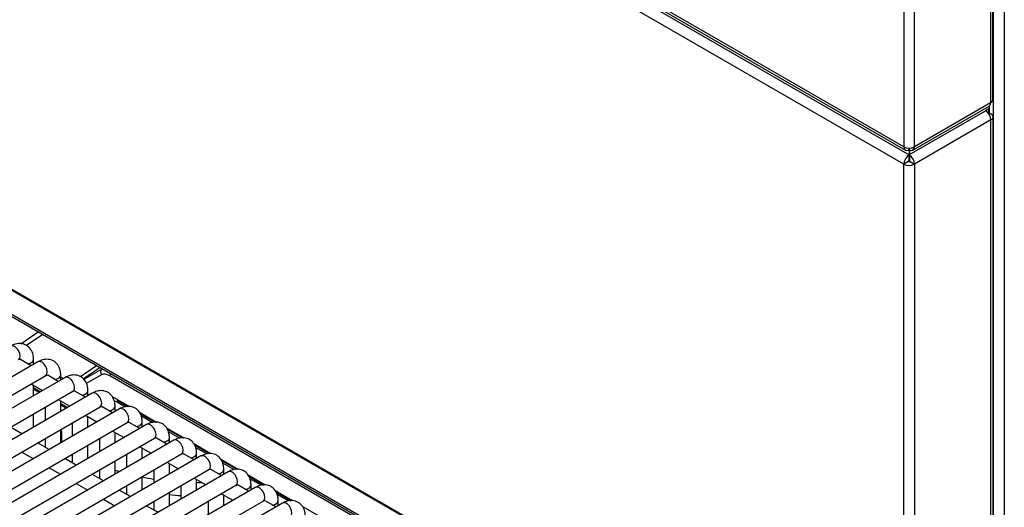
# Model space of a CAD drawing. Header units: millimetres. Extents: x 25 to 270, y 0 to 188.
# Tile 24 of 34: x 221.42 to 237.07, y 98.48 to 106.23. Entities that reach past the tile are written whole.
import ezdxf

# ---------------------------------------------------------------- set-up
doc = ezdxf.new("R2010")
doc.units = ezdxf.units.MM
doc.layers.add('134.124_BW4_CTM_', color=7, linetype='Continuous')
doc.layers.add('Standard', color=7, linetype='Continuous')

# ---------------------------------------------------------------- blocks, each defined once
blk = doc.blocks.new('SE')
at = {"layer": '134.124_BW4_CTM_', "color": 7, "linetype": 'Continuous'}
for p, q in [((31.693, 8.927), (31.693, 40.251)), ((31.863, 40.251), (31.863, 5.664)), ((31.645, 40.127), (31.645, 21.826)), ((31.68, 21.874), (31.68, 40.175)), ((30.267, 39.427), (30.267, 21.126)), ((30.433, 21.126), (30.433, 39.427)), ((24.042, 24.64), (30.35, 20.998)), ((24.046, 24.678), (30.291, 21.072)), ((30.267, 21.126), (24.049, 24.716)), ((30.265, 20.851), (24.02, 24.456)), ((9.001, 22.955), (29.007, 11.405)), ((9.011, 22.933), (29.018, 11.382)), ((30.409, 21.072), (31.621, 21.772)), ((31.645, 21.826), (30.433, 21.126)), ((10.56, 21.65), (29.316, 10.821)), ((10.58, 21.606), (29.317, 10.788)), ((30.357, 21.002), (31.566, 21.7)), ((31.616, 21.729), (31.566, 21.7)), ((31.616, 21.653), (31.616, 21.729)), ((31.63, 21.668), (31.63, 21.749)), ((31.63, 21.663), (31.651, 21.651)), ((31.686, 8.881), (31.686, 21.602)), ((31.651, 21.553), (30.435, 20.851)), ((31.651, 8.832), (31.651, 21.553)), ((30.345, 21.075), (30.345, 21.106)), ((30.35, 21.106), (30.35, 20.998)), ((30.35, 20.916), (30.35, 20.998)), ((30.355, 21.106), (30.355, 21.075)), ((30.357, 21.074), (30.357, 21.002)), ((30.357, 21.002), (30.357, 20.994)), ((30.357, 20.994), (30.357, 20.91)), ((30.336, 20.892), (30.265, 20.851)), ((30.265, 8.13), (30.265, 20.851)), ((30.364, 20.892), (30.435, 20.851)), ((30.435, 20.851), (30.435, 8.13)), ((16.228, 17.997), (16.505, 18.185)), ((16.578, 18.143), (16.32, 17.968)), ((16.499, 17.708), (7.377, 12.442)), ((16.392, 17.646), (16.225, 17.743)), ((16.431, 17.669), (16.431, 17.747)), ((16.431, 17.689), (16.449, 17.68)), ((17.175, 17.473), (17.434, 17.649)), ((17.489, 17.617), (17.221, 17.435)), ((17.227, 17.429), (17.521, 17.598)), ((7.502, 12.225), (16.624, 17.492)), ((16.931, 17.459), (7.809, 12.192)), ((16.824, 17.397), (16.657, 17.494)), ((16.863, 17.42), (16.863, 17.498)), ((16.863, 17.466), (16.905, 17.444)), ((17.509, 17.5), (17.269, 17.362)), ((29.318, 10.747), (17.645, 17.487)), ((7.934, 11.976), (17.056, 17.242)), ((16.392, 17.358), (16.574, 17.253)), ((16.431, 17.17), (16.431, 17.335)), ((16.431, 17.298), (16.542, 17.234)), ((16.431, 17.276), (16.523, 17.223)), ((17.256, 17.148), (17.089, 17.244)), ((17.295, 17.17), (17.295, 17.249)), ((17.363, 17.209), (8.241, 11.943)), ((16.824, 17.108), (17.006, 17.003)), ((16.863, 16.921), (16.863, 17.086)), ((17.681, 17.158), (17.955, 16.999)), ((17.719, 17.086), (17.776, 17.062)), ((17.759, 17.097), (17.932, 16.997)), ((17.776, 17.062), (17.893, 16.994)), ((8.366, 11.727), (17.488, 16.993)), ((17.795, 16.96), (8.673, 11.694)), ((16.613, 16.987), (16.613, 16.777)), ((16.863, 17.048), (16.974, 16.985)), ((16.863, 17.027), (16.955, 16.974)), ((17.688, 16.898), (17.521, 16.995)), ((17.727, 16.921), (17.727, 16.999)), ((18.113, 16.908), (18.387, 16.75)), ((16.431, 16.671), (16.431, 16.882)), ((17.256, 16.859), (17.438, 16.754)), ((17.295, 16.671), (17.295, 16.836)), ((18.122, 16.887), (18.364, 16.748)), ((18.138, 16.853), (18.325, 16.745)), ((18.159, 16.671), (18.159, 16.75)), ((8.798, 11.477), (17.92, 16.744)), ((18.227, 16.711), (9.105, 11.444)), ((16.245, 16.564), (16.063, 16.669)), ((16.863, 16.422), (16.863, 16.632)), ((17.045, 16.737), (17.045, 16.527)), ((17.688, 16.609), (17.87, 16.504)), ((18.12, 16.649), (17.953, 16.745)), ((18.545, 16.659), (18.819, 16.501)), ((18.555, 16.638), (18.796, 16.499)), ((18.57, 16.603), (18.757, 16.495)), ((9.23, 11.228), (18.352, 16.494)), ((18.659, 16.461), (9.538, 11.195)), ((16.613, 16.488), (16.613, 16.351)), ((17.477, 16.488), (17.477, 16.278)), ((17.727, 16.422), (17.727, 16.587)), ((18.552, 16.399), (18.385, 16.496)), ((18.591, 16.422), (18.591, 16.5)), ((16.677, 16.314), (16.495, 16.419)), ((17.295, 16.173), (17.295, 16.383)), ((18.12, 16.36), (18.302, 16.255)), ((18.159, 16.173), (18.159, 16.337)), ((18.977, 16.409), (19.251, 16.251)), ((18.987, 16.388), (19.228, 16.249)), ((19.002, 16.354), (19.189, 16.246)), ((9.663, 10.978), (18.784, 16.245)), ((19.091, 16.212), (9.97, 10.945)), ((16.245, 16.275), (16.427, 16.17)), ((17.109, 16.065), (16.927, 16.17)), ((17.045, 16.238), (17.045, 16.102)), ((17.727, 15.923), (17.727, 16.133)), ((17.909, 16.238), (17.909, 16.028)), ((18.984, 16.15), (18.817, 16.246)), ((19.023, 16.173), (19.023, 16.251)), ((19.409, 16.16), (19.683, 16.002)), ((19.419, 16.139), (19.66, 16)), ((10.095, 10.729), (19.216, 15.995)), ((16.677, 16.026), (16.859, 15.921)), ((17.477, 15.989), (17.477, 15.852)), ((18.341, 15.989), (18.341, 15.779)), ((18.552, 16.111), (18.734, 16.005)), ((18.591, 15.923), (18.591, 16.088)), ((19.416, 15.9), (19.249, 15.997)), ((19.434, 16.104), (19.621, 15.996)), ((19.456, 15.923), (19.456, 16.001)), ((19.523, 15.962), (10.402, 10.696)), ((17.541, 15.815), (17.359, 15.921)), ((18.159, 15.674), (18.159, 15.884)), ((18.984, 15.861), (19.166, 15.756)), ((19.023, 15.674), (19.023, 15.838)), ((19.841, 15.91), (20.115, 15.752)), ((19.851, 15.89), (20.092, 15.75)), ((19.866, 15.855), (20.053, 15.747)), ((10.527, 10.479), (19.648, 15.746)), ((19.955, 15.713), (10.834, 10.446)), ((17.109, 15.776), (17.291, 15.671)), ((17.973, 15.566), (17.791, 15.671)), ((17.909, 15.74), (17.909, 15.603)), ((18.773, 15.74), (18.773, 15.529)), ((19.848, 15.651), (19.681, 15.747)), ((19.888, 15.674), (19.888, 15.752)), ((20.274, 15.661), (20.547, 15.503)), ((10.959, 10.23), (20.08, 15.496)), ((17.541, 15.527), (17.723, 15.422)), ((18.591, 15.424), (18.591, 15.634)), ((19.416, 15.612), (19.598, 15.507)), ((19.456, 15.424), (19.456, 15.589)), ((20.28, 15.401), (20.113, 15.498)), ((20.283, 15.64), (20.524, 15.501)), ((20.298, 15.605), (20.485, 15.497)), ((20.32, 15.424), (20.32, 15.502)), ((20.387, 15.463), (11.266, 10.197)), ((18.405, 15.317), (18.223, 15.422)), ((18.341, 15.49), (18.341, 15.353)), ((19.206, 15.49), (19.206, 15.28)), ((20.706, 15.411), (20.979, 15.253))]:
    blk.add_line(p, q, dxfattribs=at)
for centre, radius, start, end in [((19.064, 20.357), 4.569, 253.0121, 253.9323), ((19.064, 20.357), 4.569, 258.4998, 260.8815), ((19.064, 20.357), 4.569, 269.4987, 270.4635), ((19.054, 20.299), 4.724, 264.3681, 266.5835)]:
    blk.add_arc(centre, radius, start, end, dxfattribs=at)
for centre, major_axis, ratio, start_param, end_param in [((31.58, 21.749), (-0.05, 0), 0.57735, 2.356194, 3.926991), ((31.562, 21.874), (-0.059, 0.102), 0.57735, 3.141593, 3.926991), ((31.562, 21.874), (-0.118, 0), 0.57735, 2.356194, 3.141593), ((31.566, 21.602), (-0.06, 0.104), 0.57735, 3.926991, 5.497787), ((31.58, 21.668), (-0.05, 0), 0.57735, 2.4432, 3.141593), ((31.566, 21.602), (-0.12, 0), 0.57735, 2.356194, 3.926991), ((30.35, 20.9), (0.06, 0.104), 0.57735, 0.785398, 2.356194), ((30.35, 21.174), (0.059, 0.102), 0.57735, 2.356194, 3.867031), ((30.35, 21.174), (-0.118, 0), 0.57735, 0.785398, 2.356194), ((30.35, 21.174), (-0.059, 0.102), 0.57735, 2.416155, 3.926991), ((30.35, 20.9), (0.06, -0.104), 0.57735, 0.785398, 2.272764), ((30.35, 20.9), (0.12, 0), 0.57735, 3.926991, 5.497787), ((30.35, 20.9), (0.01, 0.0173), 0.57735, 0.785398, 2.356194), ((30.35, 20.9), (0.02, 0), 0.57735, 3.926991, 5.497787), ((30.35, 20.9), (0.01, -0.0173), 0.57735, 0.785398, 1.832596), ((16.129, 17.85), (-0.063, 0.108), 0.57735, 3.141593, 6.283185), ((16.306, 17.747), (-0.125, 0), 0.57735, 1.825901, 3.142087), ((16.561, 17.6), (-0.063, 0.108), 0.57735, 3.141593, 6.283185), ((17.565, 17.532), (-0.0399, 0.0694), 0.809317, 0.063607, 1.560055), ((16.738, 17.498), (-0.125, 0), 0.57735, 1.825901, 3.142087), ((16.994, 17.351), (-0.063, 0.108), 0.57735, 3.141593, 6.283185), ((17.642, 17.264), (0.133, -0.236), 0.586471, 2.362024, 3.147422), ((17.702, 17.519), (-0.04, -0.0693), 0.57735, 4.977485, 5.480334), ((17.17, 17.249), (-0.125, 0), 0.57735, 1.825901, 3.142087), ((17.426, 17.101), (-0.062, 0.108), 0.57735, 3.141593, 6.283185), ((17.816, 17.131), (0.04, 0.0693), 0.57735, 2.373648, 3.141593), ((17.602, 16.999), (-0.125, 0), 0.57735, 1.825901, 3.142087), ((17.858, 16.852), (-0.063, 0.108), 0.57735, 3.141593, 6.283185), ((18.034, 16.75), (-0.125, 0), 0.57735, 1.825901, 3.142087), ((18.29, 16.602), (-0.063, 0.108), 0.57735, 3.141593, 6.283185), ((18.466, 16.5), (-0.125, 0), 0.57735, 1.825901, 3.142087), ((18.722, 16.353), (-0.063, 0.108), 0.57735, 3.141593, 6.283185), ((18.898, 16.251), (-0.125, 0), 0.57735, 1.825901, 3.142087), ((19.154, 16.103), (-0.063, 0.108), 0.57735, 3.141593, 6.283185), ((19.331, 16.001), (-0.125, 0), 0.57735, 1.825901, 3.142087), ((19.586, 15.854), (-0.062, 0.108), 0.57735, 3.141593, 6.283185), ((19.763, 15.752), (-0.125, 0), 0.57735, 1.825901, 3.142087), ((20.018, 15.605), (-0.063, 0.108), 0.57735, 3.141593, 6.283185), ((20.195, 15.502), (-0.125, 0), 0.57735, 1.825901, 3.142087), ((20.45, 15.355), (-0.062, 0.108), 0.57735, 3.141593, 6.283185)]:
    blk.add_ellipse(centre, major_axis=major_axis, ratio=ratio, start_param=start_param, end_param=end_param, dxfattribs=at)
for points, knots in [([(16.431, 17.747), (16.43, 17.774), (16.426, 17.828), (16.391, 17.911), (16.321, 17.976), (16.233, 18.003), (16.143, 17.995), (16.095, 17.972), (16.067, 17.958)], [0, 0, 0, 0, 0.134887, 0.326083, 0.496502, 0.674928, 0.842297, 1, 1, 1, 1]), ([(16.863, 17.498), (16.862, 17.524), (16.858, 17.579), (16.823, 17.661), (16.753, 17.726), (16.665, 17.754), (16.576, 17.745), (16.527, 17.722), (16.499, 17.708)], [0, 0, 0, 0, 0.134887, 0.326083, 0.496502, 0.674928, 0.842297, 1, 1, 1, 1]), ([(16.624, 17.492), (16.63, 17.495), (16.639, 17.499), (16.642, 17.499), (16.642, 17.499)], [0, 0, 0, 0, 0.587283, 1, 1, 1, 1]), ([(17.295, 17.249), (17.294, 17.275), (17.29, 17.329), (17.255, 17.412), (17.185, 17.477), (17.097, 17.505), (17.008, 17.496), (16.959, 17.473), (16.931, 17.459)], [0, 0, 0, 0, 0.134887, 0.326083, 0.496502, 0.674928, 0.842297, 1, 1, 1, 1]), ([(17.056, 17.242), (17.062, 17.245), (17.071, 17.25), (17.074, 17.25), (17.074, 17.25)], [0, 0, 0, 0, 0.587283, 1, 1, 1, 1]), ([(17.727, 16.999), (17.726, 17.026), (17.722, 17.08), (17.687, 17.162), (17.617, 17.227), (17.529, 17.255), (17.44, 17.247), (17.391, 17.223), (17.363, 17.209)], [0, 0, 0, 0, 0.134887, 0.326083, 0.496502, 0.674928, 0.842297, 1, 1, 1, 1]), ([(17.488, 16.993), (17.494, 16.996), (17.503, 17), (17.506, 17), (17.506, 17)], [0, 0, 0, 0, 0.587283, 1, 1, 1, 1]), ([(18.159, 16.75), (18.158, 16.776), (18.154, 16.83), (18.119, 16.913), (18.049, 16.978), (17.961, 17.006), (17.872, 16.997), (17.823, 16.974), (17.795, 16.96)], [0, 0, 0, 0, 0.134887, 0.326083, 0.496502, 0.674928, 0.842297, 1, 1, 1, 1]), ([(17.92, 16.744), (17.926, 16.746), (17.935, 16.751), (17.938, 16.751), (17.938, 16.751)], [0, 0, 0, 0, 0.587283, 1, 1, 1, 1]), ([(18.591, 16.5), (18.59, 16.527), (18.586, 16.581), (18.551, 16.664), (18.481, 16.729), (18.394, 16.756), (18.304, 16.748), (18.255, 16.725), (18.227, 16.711)], [0, 0, 0, 0, 0.134887, 0.326083, 0.496502, 0.674928, 0.842297, 1, 1, 1, 1]), ([(18.352, 16.494), (18.358, 16.497), (18.367, 16.502), (18.37, 16.501), (18.37, 16.501)], [0, 0, 0, 0, 0.587283, 1, 1, 1, 1]), ([(19.023, 16.251), (19.022, 16.277), (19.018, 16.332), (18.983, 16.414), (18.913, 16.479), (18.826, 16.507), (18.736, 16.498), (18.687, 16.475), (18.659, 16.461)], [0, 0, 0, 0, 0.134887, 0.326083, 0.496502, 0.674928, 0.842297, 1, 1, 1, 1]), ([(18.784, 16.245), (18.791, 16.248), (18.799, 16.252), (18.802, 16.252), (18.802, 16.252)], [0, 0, 0, 0, 0.587283, 1, 1, 1, 1]), ([(19.456, 16.001), (19.454, 16.028), (19.45, 16.082), (19.415, 16.165), (19.345, 16.23), (19.258, 16.257), (19.168, 16.249), (19.119, 16.226), (19.091, 16.212)], [0, 0, 0, 0, 0.134887, 0.326083, 0.496502, 0.674928, 0.842297, 1, 1, 1, 1]), ([(19.216, 15.995), (19.223, 15.998), (19.231, 16.003), (19.234, 16.002), (19.234, 16.002)], [0, 0, 0, 0, 0.587283, 1, 1, 1, 1]), ([(19.888, 15.752), (19.886, 15.778), (19.882, 15.833), (19.847, 15.915), (19.777, 15.98), (19.69, 16.008), (19.6, 15.999), (19.551, 15.976), (19.523, 15.962)], [0, 0, 0, 0, 0.134887, 0.326083, 0.496502, 0.674928, 0.842297, 1, 1, 1, 1]), ([(19.648, 15.746), (19.655, 15.749), (19.663, 15.753), (19.666, 15.753), (19.666, 15.753)], [0, 0, 0, 0, 0.587283, 1, 1, 1, 1]), ([(20.32, 15.502), (20.318, 15.529), (20.315, 15.583), (20.279, 15.666), (20.209, 15.731), (20.122, 15.759), (20.032, 15.75), (19.983, 15.727), (19.955, 15.713)], [0, 0, 0, 0, 0.134887, 0.326083, 0.496502, 0.674928, 0.842297, 1, 1, 1, 1]), ([(20.08, 15.496), (20.087, 15.499), (20.095, 15.504), (20.098, 15.504), (20.098, 15.503)], [0, 0, 0, 0, 0.587283, 1, 1, 1, 1]), ([(20.752, 15.253), (20.75, 15.28), (20.747, 15.334), (20.711, 15.416), (20.641, 15.481), (20.554, 15.509), (20.464, 15.501), (20.415, 15.477), (20.387, 15.463)], [0, 0, 0, 0, 0.134887, 0.326083, 0.496502, 0.674928, 0.842297, 1, 1, 1, 1])]:
    blk.add_open_spline(points, degree=3, knots=knots, dxfattribs=at)
for points in [[(16.225, 17.743), (16.219, 17.746), (16.213, 17.748), (16.206, 17.749)], [(16.657, 17.493), (16.651, 17.497), (16.645, 17.499), (16.638, 17.499)], [(17.089, 17.244), (17.083, 17.247), (17.077, 17.249), (17.07, 17.25)], [(17.521, 16.995), (17.515, 16.998), (17.509, 17), (17.502, 17)], [(17.953, 16.745), (17.947, 16.748), (17.941, 16.75), (17.934, 16.751)], [(16.872, 16.637), (16.874, 16.568), (16.876, 16.499), (16.878, 16.43)], [(18.385, 16.496), (18.379, 16.499), (18.373, 16.501), (18.366, 16.502)], [(18.817, 16.246), (18.812, 16.249), (18.805, 16.251), (18.798, 16.252)], [(19.249, 15.997), (19.244, 16), (19.237, 16.002), (19.23, 16.003)], [(19.681, 15.747), (19.676, 15.751), (19.669, 15.753), (19.662, 15.753)], [(20.113, 15.498), (20.108, 15.501), (20.101, 15.503), (20.094, 15.504)]]:
    blk.add_open_spline(points, degree=3, dxfattribs=at)

msp = doc.modelspace()

# ---------------------------------------------------------------- block references
at = {"layer": 'Standard', "color": 7}
msp.add_blockref('SE', (205.2083, 83.0844), dxfattribs=at)

doc.saveas('drawing.dxf')
